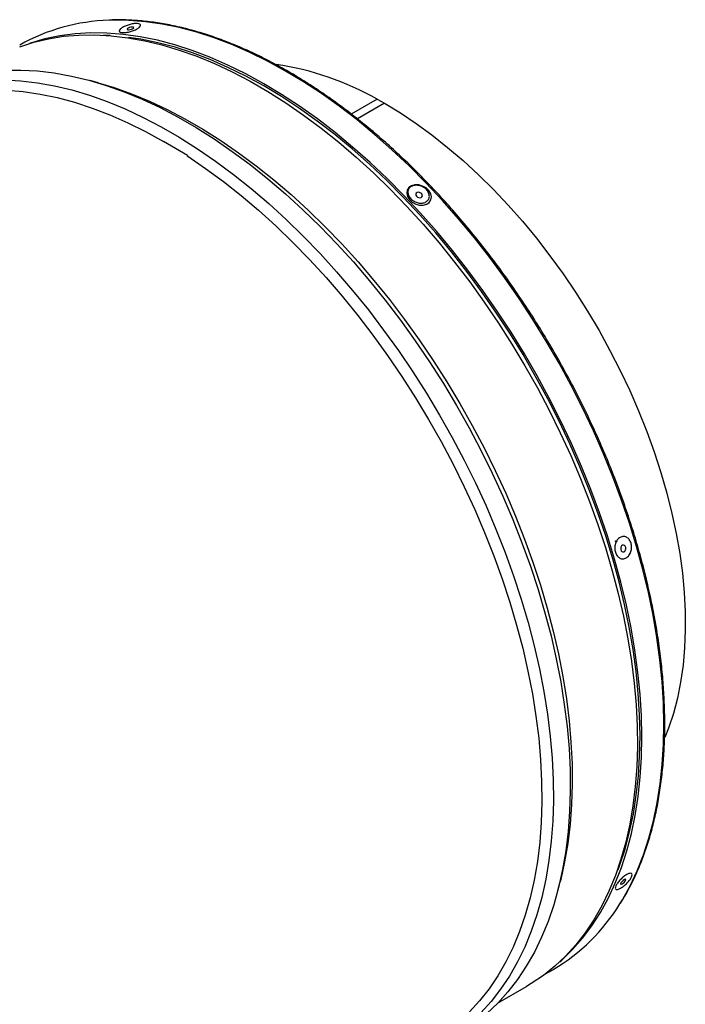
# Model space of a CAD drawing. Extents: x 5 to 297, y -3 to 205.
# Tile 15 of 35: x 80 to 102, y 38 to 70. Entities that reach past the tile are written whole.
import ezdxf

# ---------------------------------------------------------------- set-up
doc = ezdxf.new("R2010")
doc.units = 0
doc.layers.get('0').update_dxf_attribs({"linetype": 'CONTINUOUS'})

msp = doc.modelspace()

# ---------------------------------------------------------------- linework, layer by layer
at = {"color": 7, "linetype": 'CONTINUOUS'}
for p, q in [((83.027, 69.506), (82.809, 69.518)), ((82.639, 67.963), (82.38, 68.035)), ((91.729, 67.432), (90.884, 66.944)), ((91.729, 67.432), (91.965, 67.297)), ((85.554, 65.601), (84.768, 66.055)), ((85.554, 65.601), (85.554, 65.572)), ((85.554, 65.567), (85.554, 65.572)), ((97.616, 41.642), (97.684, 41.903)), ((99.115, 41.272), (99.213, 41.467)), ((97.196, 38.915), (97.469, 39.073)), ((95.651, 37.972), (96.596, 38.518))]:
    msp.add_line(p, q, dxfattribs=at)
at = {"color": 8, "linetype": 'CONTINUOUS'}
msp.add_line((91.965, 67.297), (91.084, 66.788), dxfattribs=at)
at = {"color": 8, "linetype": 'CONTINUOUS', "flags": 128}
msp.add_lwpolyline([(99.636, 41.206), (99.718, 41.34), (99.972, 41.802), (100.201, 42.291), (100.405, 42.808), (100.581, 43.35), (100.732, 43.917), (100.855, 44.506), (100.95, 45.118), (101.018, 45.75), (101.059, 46.401), (101.071, 47.069), (101.056, 47.753), (101.013, 48.452), (100.942, 49.164), (100.843, 49.887), (100.718, 50.62), (100.565, 51.36), (100.385, 52.107), (100.179, 52.858), (99.948, 53.613), (99.691, 54.368), (99.409, 55.123), (99.103, 55.876), (98.774, 56.625), (98.422, 57.368), (98.048, 58.104), (97.654, 58.83), (97.239, 59.547), (96.805, 60.251), (96.353, 60.941), (95.883, 61.615), (95.398, 62.273), (94.897, 62.912), (94.383, 63.531), (93.856, 64.13), (93.318, 64.705), (92.769, 65.256), (92.211, 65.783), (91.645, 66.283), (91.073, 66.755), (90.496, 67.199), (89.914, 67.613), (89.331, 67.996), (88.746, 68.349), (88.161, 68.669), (87.577, 68.956), (86.996, 69.209), (86.419, 69.429), (85.848, 69.613), (85.283, 69.763), (84.726, 69.877), (84.178, 69.956), (83.64, 69.998), (83.115, 70.005), (82.994, 70.002)], dxfattribs=at)
at = {"color": 7, "linetype": 'CONTINUOUS', "flags": 128}
for points in [[(83.758, 69.725), (83.785, 69.743), (83.798, 69.76), (83.795, 69.773), (83.777, 69.781), (83.745, 69.781), (83.706, 69.775), (83.664, 69.763), (83.627, 69.747), (83.599, 69.729), (83.586, 69.712), (83.589, 69.699), (83.608, 69.691), (83.639, 69.691), (83.679, 69.697), (83.72, 69.709), (83.758, 69.725)], [(80.081, 69.142), (80.54, 69.29), (81.016, 69.402), (81.507, 69.48), (82.013, 69.522), (82.531, 69.529), (83.062, 69.5), (83.603, 69.435), (84.154, 69.336), (84.713, 69.201), (85.279, 69.032), (85.851, 68.828), (86.427, 68.59), (87.007, 68.319), (87.589, 68.015), (88.171, 67.679), (88.753, 67.311), (89.332, 66.913), (89.909, 66.485), (90.481, 66.029), (91.047, 65.545), (91.606, 65.034), (92.157, 64.497), (92.698, 63.937), (93.228, 63.353), (93.747, 62.748), (94.252, 62.122), (94.743, 61.478), (95.219, 60.815), (95.679, 60.137), (96.121, 59.444), (96.545, 58.738), (96.949, 58.021), (97.333, 57.294), (97.696, 56.559), (98.038, 55.817), (98.356, 55.07), (98.651, 54.32), (98.922, 53.568), (99.169, 52.817), (99.39, 52.067), (99.585, 51.321), (99.755, 50.58), (99.898, 49.845), (100.014, 49.119), (100.103, 48.403), (100.165, 47.699), (100.199, 47.008), (100.206, 46.332), (100.185, 45.672), (100.137, 45.029), (100.062, 44.406), (99.959, 43.803), (99.83, 43.223), (99.673, 42.665), (99.491, 42.132), (99.282, 41.624), (99.049, 41.144), (98.79, 40.691), (98.507, 40.267), (98.2, 39.872), (97.87, 39.509), (97.518, 39.176), (97.144, 38.877), (96.749, 38.609), (96.596, 38.518)], [(97.679, 39.322), (97.744, 39.38), (98.094, 39.72), (98.42, 40.092), (98.724, 40.495), (99.003, 40.927), (99.257, 41.389), (99.486, 41.879), (99.69, 42.395), (99.866, 42.937), (100.017, 43.504), (100.14, 44.093), (100.235, 44.705), (100.303, 45.337), (100.344, 45.988), (100.356, 46.656), (100.341, 47.341), (100.298, 48.039), (100.227, 48.751), (100.128, 49.474), (100.003, 50.207), (99.85, 50.947), (99.67, 51.694), (99.464, 52.446), (99.233, 53.2), (98.976, 53.956), (98.694, 54.71), (98.388, 55.463), (98.059, 56.212), (97.707, 56.955), (97.333, 57.691), (96.939, 58.418), (96.524, 59.134), (96.09, 59.838), (95.638, 60.528), (95.168, 61.202), (94.683, 61.86), (94.182, 62.499), (93.668, 63.119), (93.141, 63.717), (92.603, 64.292), (92.054, 64.844), (91.496, 65.37), (90.93, 65.87), (90.358, 66.342), (89.781, 66.786), (89.2, 67.2), (88.616, 67.584), (88.031, 67.936), (87.446, 68.256), (86.862, 68.543), (86.281, 68.796), (85.704, 69.016), (85.133, 69.2), (84.568, 69.35), (84.011, 69.464), (83.463, 69.543), (82.925, 69.586), (82.4, 69.592), (81.887, 69.563), (81.388, 69.498), (80.904, 69.397), (80.436, 69.261), (80.402, 69.25)], [(99.582, 42.321), (99.63, 42.453), (99.806, 42.992), (99.955, 43.556), (100.078, 44.143), (100.173, 44.751), (100.241, 45.38), (100.281, 46.027), (100.293, 46.692), (100.278, 47.373), (100.235, 48.069), (100.165, 48.777), (100.067, 49.496), (99.941, 50.225), (99.789, 50.962), (99.611, 51.705), (99.406, 52.452), (99.176, 53.203), (98.92, 53.954), (98.64, 54.705), (98.335, 55.454), (98.008, 56.199), (97.658, 56.939), (97.286, 57.671), (96.893, 58.394), (96.481, 59.106), (96.049, 59.807), (95.599, 60.493), (95.132, 61.164), (94.649, 61.819), (94.151, 62.455), (93.639, 63.071), (93.115, 63.666), (92.579, 64.238), (92.033, 64.787), (91.478, 65.31), (90.916, 65.808), (90.346, 66.278), (89.772, 66.719), (89.194, 67.131), (88.613, 67.513), (88.031, 67.863), (87.449, 68.182), (86.868, 68.467), (86.29, 68.719), (85.716, 68.938), (85.148, 69.121), (84.586, 69.27), (84.031, 69.384), (83.628, 69.445)], [(79.596, 68.373), (80.122, 68.38), (80.659, 68.351), (81.207, 68.286), (81.765, 68.185), (82.331, 68.048), (82.904, 67.877), (83.484, 67.67), (84.067, 67.429), (84.654, 67.155), (85.244, 66.847), (85.833, 66.506), (86.422, 66.134), (87.009, 65.731), (87.593, 65.298), (88.172, 64.835), (88.746, 64.345), (89.312, 63.828), (89.87, 63.285), (90.418, 62.717), (90.955, 62.126), (91.48, 61.513), (91.992, 60.879), (92.49, 60.226), (92.972, 59.556), (93.437, 58.869), (93.885, 58.167), (94.314, 57.452), (94.723, 56.726), (95.112, 55.989), (95.48, 55.245), (95.826, 54.493), (96.148, 53.737), (96.447, 52.977), (96.722, 52.216), (96.971, 51.455), (97.195, 50.696), (97.393, 49.94), (97.565, 49.189), (97.71, 48.446), (97.827, 47.71), (97.918, 46.985), (97.98, 46.272), (98.015, 45.572), (98.022, 44.887), (98.001, 44.219), (97.952, 43.568), (97.876, 42.937), (97.772, 42.327), (97.641, 41.738), (97.482, 41.174), (97.298, 40.634), (97.086, 40.12), (96.85, 39.633), (96.587, 39.174), (96.301, 38.745), (95.99, 38.345), (95.656, 37.977), (95.299, 37.641)], [(79.572, 68.062), (80.109, 68.033), (80.657, 67.968), (81.215, 67.867), (81.781, 67.731), (82.354, 67.559), (82.934, 67.353), (83.517, 67.112), (84.104, 66.837), (84.694, 66.529), (85.283, 66.189), (85.872, 65.817), (86.459, 65.413), (87.043, 64.98), (87.623, 64.518), (88.196, 64.027), (88.762, 63.51), (89.32, 62.967), (89.868, 62.399), (90.405, 61.808), (90.93, 61.195), (91.442, 60.562), (91.94, 59.909), (92.422, 59.238), (92.887, 58.551), (93.335, 57.849), (93.764, 57.135), (94.173, 56.408), (94.563, 55.672), (94.93, 54.927), (95.276, 54.176), (95.598, 53.419), (95.897, 52.66), (96.172, 51.899), (96.421, 51.138), (96.645, 50.378), (96.843, 49.622), (97.015, 48.872), (97.16, 48.128), (97.277, 47.393), (97.368, 46.668), (97.43, 45.955), (97.465, 45.255), (97.472, 44.57), (97.451, 43.901), (97.402, 43.251), (97.326, 42.619), (97.222, 42.009), (97.091, 41.421), (96.933, 40.856), (96.748, 40.316), (96.537, 39.802), (96.3, 39.315), (96.037, 38.857), (95.751, 38.427), (95.44, 38.028), (95.106, 37.66)], [(76.052, 66.918), (76.28, 67.042), (76.713, 67.245), (77.165, 67.414), (77.634, 67.547), (78.12, 67.645), (78.62, 67.707), (79.134, 67.733), (79.66, 67.724), (80.198, 67.678), (80.747, 67.597), (81.304, 67.481), (81.87, 67.329), (82.442, 67.142), (83.019, 66.921), (83.6, 66.665), (84.183, 66.376), (84.768, 66.055)], [(82.639, 67.963), (83.157, 67.807), (83.729, 67.603), (84.306, 67.365), (84.886, 67.094), (85.467, 66.79), (86.05, 66.454), (86.631, 66.086), (87.211, 65.688), (87.787, 65.261), (88.359, 64.804), (88.925, 64.32), (89.485, 63.809), (90.035, 63.273), (90.576, 62.712), (91.107, 62.129), (91.625, 61.523), (92.131, 60.898), (92.622, 60.253), (93.098, 59.591), (93.558, 58.912), (94, 58.22), (94.423, 57.514), (94.828, 56.796), (95.212, 56.069), (95.575, 55.334), (95.916, 54.592), (96.235, 53.845), (96.53, 53.095), (96.801, 52.344), (97.047, 51.592), (97.269, 50.842), (97.464, 50.096), (97.634, 49.355), (97.777, 48.621), (97.893, 47.895), (97.982, 47.179), (98.044, 46.475), (98.078, 45.783), (98.085, 45.107), (98.064, 44.447), (98.016, 43.805), (97.941, 43.181), (97.838, 42.579), (97.708, 41.998), (97.684, 41.903)], [(91.965, 67.297), (92.484, 66.983), (93.001, 66.638), (93.515, 66.264), (94.025, 65.86), (94.53, 65.429), (95.027, 64.971), (95.516, 64.487), (95.994, 63.98), (96.462, 63.451), (96.917, 62.9), (97.358, 62.33), (97.784, 61.742), (98.193, 61.138), (98.586, 60.52), (98.959, 59.888), (99.313, 59.246), (99.647, 58.595), (99.959, 57.936), (100.248, 57.272), (100.514, 56.604), (100.756, 55.934), (100.974, 55.265), (101.166, 54.597), (101.333, 53.934), (101.473, 53.276), (101.587, 52.626), (101.673, 51.985), (101.733, 51.356), (101.764, 50.74), (101.769, 50.138), (101.746, 49.553), (101.695, 48.986), (101.617, 48.439), (101.512, 47.913), (101.381, 47.409), (101.223, 46.93), (101.103, 46.626)], [(85.554, 65.572), (85.555, 65.572), (85.555, 65.571), (85.556, 65.571), (85.556, 65.571), (85.557, 65.57), (85.557, 65.57), (85.558, 65.57), (85.558, 65.569)], [(85.558, 65.569), (86.141, 65.174), (86.721, 64.748), (87.296, 64.293), (87.866, 63.81), (88.429, 63.3), (88.983, 62.764), (89.528, 62.203), (90.062, 61.619), (90.585, 61.013), (91.094, 60.386), (91.589, 59.74), (92.069, 59.076), (92.532, 58.395), (92.977, 57.7), (93.405, 56.992), (93.812, 56.272), (94.2, 55.541), (94.566, 54.803), (94.91, 54.058), (95.231, 53.307), (95.529, 52.554), (95.802, 51.799), (96.05, 51.043), (96.273, 50.29), (96.47, 49.54), (96.641, 48.795), (96.785, 48.057), (96.902, 47.327), (96.992, 46.608), (97.054, 45.9), (97.088, 45.206), (97.095, 44.526), (97.074, 43.863), (97.025, 43.218), (96.948, 42.592), (96.844, 41.987), (96.713, 41.405), (96.555, 40.845), (96.37, 40.311), (96.159, 39.802), (95.923, 39.32), (95.661, 38.867), (95.375, 38.443), (95.065, 38.049), (94.732, 37.686)], [(93.342, 64.006), (93.428, 64.066), (93.482, 64.149), (93.497, 64.247), (93.474, 64.352), (93.413, 64.452), (93.322, 64.538), (93.208, 64.601), (93.084, 64.636), (92.961, 64.638), (92.851, 64.608), (92.765, 64.549), (92.711, 64.465), (92.696, 64.367), (92.719, 64.262), (92.779, 64.162), (92.871, 64.076), (92.984, 64.013), (93.109, 63.979), (93.232, 63.976), (93.342, 64.006)], [(93.162, 64.227), (93.189, 64.248), (93.203, 64.278), (93.2, 64.312), (93.181, 64.346), (93.149, 64.373), (93.11, 64.391), (93.068, 64.396), (93.031, 64.387), (93.004, 64.366), (92.99, 64.336), (92.993, 64.302), (93.012, 64.268), (93.043, 64.241), (93.083, 64.223), (93.125, 64.218), (93.162, 64.227)], [(99.501, 53.032), (99.498, 53.027), (99.484, 53)], [(99.769, 52.685), (99.799, 52.706), (99.82, 52.741), (99.83, 52.783), (99.827, 52.826), (99.812, 52.863), (99.787, 52.889), (99.756, 52.9), (99.723, 52.894), (99.694, 52.872), (99.673, 52.837), (99.663, 52.796), (99.665, 52.753), (99.68, 52.715), (99.705, 52.689), (99.737, 52.679), (99.769, 52.685)], [(99.71, 41.859), (99.741, 41.88), (99.774, 41.908), (99.802, 41.939), (99.822, 41.969), (99.83, 41.993), (99.826, 42.007), (99.809, 42.009), (99.783, 42), (99.751, 41.979), (99.719, 41.951), (99.69, 41.92), (99.671, 41.89), (99.662, 41.866), (99.667, 41.852), (99.683, 41.85), (99.71, 41.859)]]:
    msp.add_lwpolyline(points, dxfattribs=at)
at = {"color": 7, "linetype": 'CONTINUOUS'}
for centre, radius, start, end in [((83.148, 63.801), 6.202, 91.4279, 119.6319), ((87.04, 59.159), 9.507, 60.4562, 81.5331), ((94.269, 44.491), 6.292, 300.5652, 328.5309)]:
    msp.add_arc(centre, radius, start, end, dxfattribs=at)
for points, knots in [([(99.656, 41.231), (99.694, 41.291), (99.821, 41.488), (100.013, 41.85), (100.231, 42.314), (100.424, 42.803), (100.594, 43.315), (100.74, 43.849), (100.862, 44.404), (100.959, 44.979), (101.032, 45.572), (101.08, 46.182), (101.102, 46.808), (101.1, 47.449), (101.073, 48.103), (101.021, 48.77), (100.945, 49.447), (100.844, 50.134), (100.718, 50.829), (100.568, 51.53), (100.395, 52.237), (100.198, 52.947), (99.978, 53.66), (99.735, 54.373), (99.471, 55.086), (99.185, 55.797), (98.878, 56.505), (98.55, 57.208), (98.203, 57.905), (97.837, 58.594), (97.452, 59.275), (97.05, 59.944), (96.632, 60.603), (96.198, 61.248), (95.748, 61.879), (95.285, 62.494), (94.808, 63.092), (94.32, 63.672), (93.82, 64.234), (93.31, 64.774), (92.79, 65.294), (92.263, 65.79), (91.729, 66.264), (91.188, 66.713), (90.643, 67.136), (90.094, 67.533), (89.542, 67.904), (88.988, 68.246), (88.434, 68.56), (87.88, 68.845), (87.329, 69.1), (86.779, 69.325), (86.234, 69.519), (85.694, 69.681), (85.16, 69.813), (84.633, 69.912), (84.115, 69.98), (83.606, 70.013), (83.243, 70.022), (83.052, 70.01), (83.024, 70.008)], [0, 0, 0, 0, 0.0077204, 0.0253399, 0.0429711, 0.0606127, 0.0782633, 0.095921, 0.1135844, 0.1312518, 0.148922, 0.166594, 0.184267, 0.2019401, 0.2196129, 0.2372849, 0.254956, 0.2726261, 0.2902951, 0.307963, 0.3256298, 0.3432955, 0.3609602, 0.3786241, 0.3962871, 0.4139495, 0.4316112, 0.4492725, 0.4669335, 0.4845942, 0.5022548, 0.5199153, 0.537576, 0.5552369, 0.5728981, 0.5905597, 0.6082219, 0.6258847, 0.6435484, 0.6612129, 0.6788784, 0.6965451, 0.7142129, 0.7318821, 0.7495525, 0.7672242, 0.7848973, 0.8025716, 0.820247, 0.8379232, 0.8555999, 0.8732764, 0.8909519, 0.9086256, 0.9262962, 0.9439625, 0.9616227, 0.9792752, 0.9969183, 1, 1, 1, 1]), ([(83.431, 69.769), (83.468, 69.788), (83.542, 69.826), (83.683, 69.871), (83.817, 69.897), (83.931, 69.9), (84.004, 69.879), (84.028, 69.838), (83.996, 69.782), (83.915, 69.721), (83.795, 69.666), (83.656, 69.623), (83.52, 69.6), (83.407, 69.598), (83.334, 69.618), (83.31, 69.657), (83.338, 69.701), (83.383, 69.739), (83.415, 69.759), (83.431, 69.769)], [0, 0, 0, 0, 0.062343, 0.124798, 0.187362, 0.249969, 0.312532, 0.374996, 0.437489, 0.499991, 0.562336, 0.624706, 0.687233, 0.749857, 0.81248, 0.874999, 0.937379, 0.968915, 1, 1, 1, 1]), ([(92.839, 64.586), (92.876, 64.601), (92.951, 64.632), (93.092, 64.624), (93.228, 64.573), (93.342, 64.487), (93.415, 64.377), (93.438, 64.259), (93.405, 64.153), (93.324, 64.074), (93.204, 64.037), (93.066, 64.045), (92.931, 64.098), (92.817, 64.185), (92.745, 64.294), (92.72, 64.41), (92.747, 64.497), (92.791, 64.554), (92.823, 64.575), (92.839, 64.586)], [0, 0, 0, 0, 0.062343, 0.124798, 0.187362, 0.249969, 0.312532, 0.374996, 0.437489, 0.499991, 0.562336, 0.624706, 0.687233, 0.749857, 0.81248, 0.874999, 0.937379, 0.968915, 1, 1, 1, 1]), ([(99.644, 53.151), (99.679, 53.165), (99.749, 53.193), (99.859, 53.165), (99.948, 53.086), (100.008, 52.968), (100.026, 52.826), (100.003, 52.683), (99.938, 52.56), (99.845, 52.474), (99.737, 52.443), (99.63, 52.468), (99.542, 52.547), (99.484, 52.666), (99.465, 52.807), (99.487, 52.951), (99.539, 53.054), (99.595, 53.118), (99.627, 53.14), (99.644, 53.151)], [0, 0, 0, 0, 0.062343, 0.124798, 0.187362, 0.249969, 0.312532, 0.374996, 0.437489, 0.499991, 0.562336, 0.624706, 0.687233, 0.749857, 0.81248, 0.874999, 0.937379, 0.968915, 1, 1, 1, 1]), ([(99.859, 42.162), (99.891, 42.178), (99.955, 42.209), (100.018, 42.207), (100.042, 42.165), (100.025, 42.091), (99.966, 41.994), (99.876, 41.89), (99.768, 41.793), (99.658, 41.717), (99.566, 41.676), (99.504, 41.675), (99.482, 41.715), (99.501, 41.788), (99.559, 41.886), (99.647, 41.993), (99.736, 42.075), (99.807, 42.13), (99.842, 42.152), (99.859, 42.162)], [0, 0, 0, 0, 0.062343, 0.124798, 0.187362, 0.249969, 0.312532, 0.374996, 0.437489, 0.499991, 0.562336, 0.624706, 0.687233, 0.749857, 0.81248, 0.874999, 0.937379, 0.968915, 1, 1, 1, 1])]:
    msp.add_open_spline(points, degree=3, knots=knots, dxfattribs=at)

doc.saveas('drawing.dxf')
